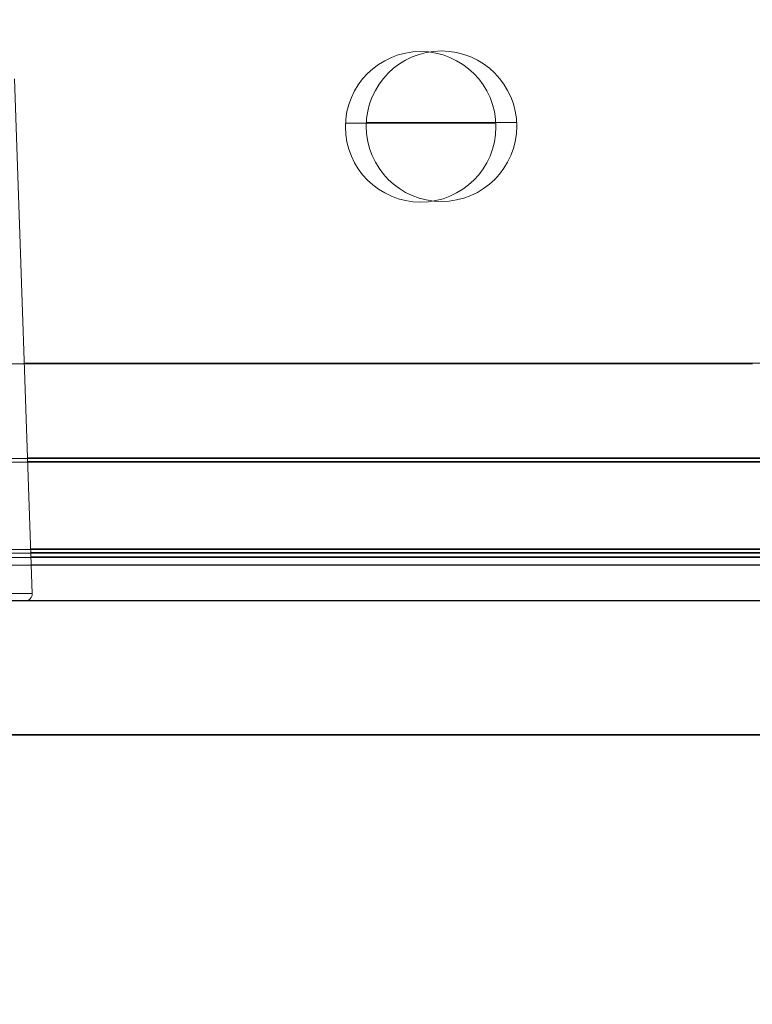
# Model space of a CAD drawing. Header units: feet. Extents: x 0 to 152508, y 0 to 59434.
# Tile 14 of 78: x 152346.177 to 152346.338, y 59280.581 to 59280.798. Entities that reach past the tile are written whole.
import ezdxf
from ezdxf import colors
from ezdxf.entities.mleader import LeaderData, LeaderLine
from ezdxf.math import Vec2, Vec3

# ---------------------------------------------------------------- set-up
doc = ezdxf.new("R2010")
doc.units = ezdxf.units.FT
doc.header["$LTSCALE"] = 0.1
doc.header["$MEASUREMENT"] = 0
for name, color, linetype, lineweight in [('Bridge plan$0$BR_P_Slab_Object', 2, 'Continuous', 30), ('Bridge plan$0$new FSB deck grid - PV_P_Curb', 1, 'Continuous', 13), ('Bridge plan$0$PV_P_EOP_Br', 252, 'Continuous', 30), ('Bridge plan$0$SC_Scratch7', 252, 'Continuous', 0)]:
    doc.layers.add(name, color=color, linetype=linetype, lineweight=lineweight)
doc.layers.add('Trellis Base$0$L-ANNO-NOTE', color=30, linetype='Continuous')
doc.styles.add('Trellis Base$0$ARIAL', font='arial.ttf', dxfattribs={"width": 0.9})

# ---------------------------------------------------------------- blocks, each defined once
blk = doc.blocks.new('Bridge plan$0$HIGH ST SCREENWALL_2 PANEL PLAN_8')
at = {"layer": 'Bridge plan$0$SC_Scratch7', "lineweight": 0}
for p, q in [((-4.330737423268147, 0.2594414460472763), (-0.3411620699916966, 0.2593120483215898)), ((-4.3307383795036, 0.2299415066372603), (-0.3411630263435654, 0.2298121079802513)), ((-2.269664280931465, 0.2283397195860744), (-2.335950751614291, 0.2283418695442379)), ((-2.269664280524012, 0.2283397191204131), (-2.335950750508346, 0.2283418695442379)), ((-2.273618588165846, 0.1152083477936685), (-2.269664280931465, 0.2283397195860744)), ((-2.273618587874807, 0.1152083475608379), (-2.269664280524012, 0.2283397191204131)), ((-2.269885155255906, 0.222020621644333), (-0.4986817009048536, 0.2219631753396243)), ((-2.269885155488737, 0.2220206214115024), (-0.4986817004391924, 0.2219631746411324)), ((-0.5130380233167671, 0.2193177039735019), (-2.269977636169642, 0.2193746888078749)), ((-0.5130380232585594, 0.2193177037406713), (-2.26997763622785, 0.2193746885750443)), ((-2.26994570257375, 0.2202883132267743), (-0.4974130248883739, 0.2202308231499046)), ((-2.26994570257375, 0.2202883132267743), (-0.4974130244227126, 0.2202308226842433)), ((-0.5130380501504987, 0.2184974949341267), (-2.270006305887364, 0.218554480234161)), ((-0.5130380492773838, 0.218497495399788), (-2.270006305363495, 0.2185544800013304)), ((-0.5130386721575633, 0.1993046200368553), (-2.270677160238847, 0.1993616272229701)), ((-0.5130386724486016, 0.1993046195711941), (-2.270677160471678, 0.1993616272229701)), ((-0.5130386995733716, 0.1984844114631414), (-2.270705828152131, 0.1985414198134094)), ((-0.5130386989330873, 0.1984844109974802), (-2.270705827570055, 0.1985414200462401)), ((-2.106786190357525, 0.1777028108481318), (-2.271434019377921, 0.1777081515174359)), ((-2.106786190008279, 0.1777028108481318), (-2.271434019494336, 0.177708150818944)), ((-2.196225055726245, 0.1247891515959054), (-2.163183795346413, 0.1247880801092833)), ((-2.196225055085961, 0.1247891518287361), (-2.163183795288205, 0.1247880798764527))]:
    blk.add_line(p, q, dxfattribs=at)
at = {"layer": 'Bridge plan$0$SC_Scratch7', "lineweight": 0, "extrusion": (0, 0, -1)}
for centre in [(2.179704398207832, 0.125621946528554), (2.179704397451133, 0.1256219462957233)]:
    blk.add_circle(centre, 0.01654163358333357, dxfattribs=at)
at = {"layer": 'Bridge plan$0$SC_Scratch7', "lineweight": 0}
blk.add_arc((-2.271303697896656, 0.2283970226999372), 0.001640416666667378, 357.9981416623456, 64.26156538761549, dxfattribs=at)
blk.add_arc((-2.271303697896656, 0.2283970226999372), 0.001640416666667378, 357.9981416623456, 64.26156538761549, dxfattribs=at)
blk = doc.blocks.new('Bridge plan$0$HIGH ST SCREENWALL_2 PANEL PLAN_9')
at = {"layer": 'Bridge plan$0$SC_Scratch7', "lineweight": 0}
for p, q in [((-8.335937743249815, 0.2595713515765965), (-4.34636239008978, 0.2594419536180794)), ((-8.33593870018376, 0.230071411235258), (-4.346363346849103, 0.2299420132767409)), ((-6.275085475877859, 0.2221505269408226), (-4.503882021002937, 0.2220930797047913)), ((-4.51823836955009, 0.218627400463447), (-6.275206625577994, 0.21868438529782)), ((-4.518238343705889, 0.2194476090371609), (-6.275177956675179, 0.2195045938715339)), ((-6.275146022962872, 0.2204182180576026), (-4.502613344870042, 0.2203607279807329)), ((-4.518238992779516, 0.1994345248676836), (-6.275877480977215, 0.1994915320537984)), ((-4.518239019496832, 0.1986143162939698), (-6.275906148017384, 0.1986713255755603)), ((-6.111986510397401, 0.1778327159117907), (-6.276634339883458, 0.1778380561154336)), ((-6.20142537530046, 0.1249190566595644), (-6.168384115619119, 0.1249179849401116))]:
    blk.add_line(p, q, dxfattribs=at)
at = {"layer": 'Bridge plan$0$SC_Scratch7', "lineweight": 0, "extrusion": (0, 0, -1)}
blk.add_circle((6.184904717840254, 0.1257518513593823), 0.01654163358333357, dxfattribs=at)
blk = doc.blocks.new('Bridge plan')
at = {"layer": 'Bridge plan$0$BR_P_Slab_Object', "lineweight": -3, "extrusion": (0, 0, -1)}
blk.add_arc((-1828090.169735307, 711476.3242716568), 34.99999999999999, 7.36280030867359, 88.0910785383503, dxfattribs=at)
at = {"layer": 'Bridge plan$0$new FSB deck grid - PV_P_Curb', "lineweight": -3, "flags": 128}
blk.add_lwpolyline([(1828055.540194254, 711471.0040055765), (1828055.678605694, 711477.106561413, -0.3979067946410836), (1828089.020512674, 711510.8051255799), (1828097.788985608, 711511.0973726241), (1828106.051032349, 711503.3682987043), (1828170.577748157, 711505.5189288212), (1828178.306822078, 711513.7809755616), (1828178.672675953, 711513.7931692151, -0.4294485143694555), (1828209.150341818, 711483.7662739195, -0.037111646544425), (1828208.745939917, 711479.4118610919), (1828207.966893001, 711474.7845801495)], format="xyb", dxfattribs=at)
at = {"layer": 'Bridge plan$0$PV_P_EOP_Br', "lineweight": -3, "extrusion": (0, 0, -1)}
for start in [1.299296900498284, 7.36280030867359]:
    blk.add_arc((-1828090.169735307, 711476.3242716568), 34.99999999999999, start, 88.0910785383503, dxfattribs=at)
at = {"layer": 'Bridge plan$0$SC_Scratch7', "lineweight": -3, "extrusion": (0, 0, -1), "rotation": 180.0002309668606}
for name, p in [('Bridge plan$0$HIGH ST SCREENWALL_2 PANEL PLAN_8', (-1828087.512766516, 711482.1632231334)), ('Bridge plan$0$HIGH ST SCREENWALL_2 PANEL PLAN_9', (-1828091.513391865, 711482.1632070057))]:
    blk.add_blockref(name, p, dxfattribs=at)
blk = doc.blocks.new('Trellis Base')
blk.add_blockref('Bridge plan', (-1675739.0632623, -652201.2630976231))
at = {"layer": 'Trellis Base$0$L-ANNO-NOTE'}
ml = blk.add_multileader_mtext('Standard', dxfattribs=at)
ml.set_content('W. LIVINGSTON AVENUE', color=11, style='Trellis Base$0$ARIAL')
ml.set_leader_properties()
ml.build(insert=Vec2(0, 0))
ml.multileader.update_dxf_attribs({"has_dogleg": 0, "dogleg_length": 0.36, "arrow_head_size": 1.25, "scale": 10})
ctx = ml.context
ctx.base_point, ctx.scale, ctx.char_height, ctx.arrow_head_size, ctx.landing_gap_size, ctx.plane_origin, ctx.plane_x_axis, ctx.plane_y_axis = Vec3(152493.4333448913, 59387.86988106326), 10, 1.25, 1.25, 0.5, Vec3(152496.4817137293, 59382.31385021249), Vec3(0.2347390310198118, 0.9720584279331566), Vec3(-0.9720584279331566, 0.2347390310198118)
notes = []
notes.append((ctx, [(0, (0, 0, 0), (0, 0), (1, 0), 1, [])]))
ctx.mtext.insert, ctx.mtext.text_direction, ctx.mtext.rotation, ctx.mtext.flow_direction = Vec3(152492.9328174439, 59388.50512407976), Vec3(0.2347390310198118, 0.9720584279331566), 1.333846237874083, 5
ml = blk.add_multileader_mtext('Standard', dxfattribs=at)
ml.set_content('S. FRONT STREET', color=11, style='Trellis Base$0$ARIAL')
ml.set_leader_properties()
ml.build(insert=Vec2(0, 0))
ml.multileader.update_dxf_attribs({"has_dogleg": 0, "dogleg_length": 0.36, "arrow_head_size": 1.25, "scale": 10})
ctx = ml.context
ctx.base_point, ctx.scale, ctx.char_height, ctx.arrow_head_size, ctx.landing_gap_size, ctx.plane_origin = Vec3(152391.6984540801, 59316.60244546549), 10, 1.25, 1.25, 0.5, Vec3(152387.0132386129, 59312.33503554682)
notes.append((ctx, [(0, (0, 0, 0), (0, 0), (1, 0), 1, [])]))
ctx.mtext.insert, ctx.mtext.flow_direction = Vec3(152392.1984540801, 59317.23810371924), 5
for ctx, leaders in notes:
    for number, flags, end, landing, length, lines in leaders:
        leader = LeaderData()
        leader.index, (leader.has_last_leader_line, leader.has_dogleg_vector, leader.attachment_direction) = number, flags
        leader.last_leader_point, leader.dogleg_vector, leader.dogleg_length = Vec3(end), Vec3(landing), length
        for number, points, colour, breaks in lines:
            line = LeaderLine()
            line.index, line.vertices, line.color, line.breaks = number, Vec3.list(points), colors.encode_raw_color(colour), breaks
            leader.lines.append(line)
        ctx.leaders.append(leader)

msp = doc.modelspace()

# ---------------------------------------------------------------- block references
msp.add_blockref('Trellis Base', (0, 0))

doc.saveas('drawing.dxf')
